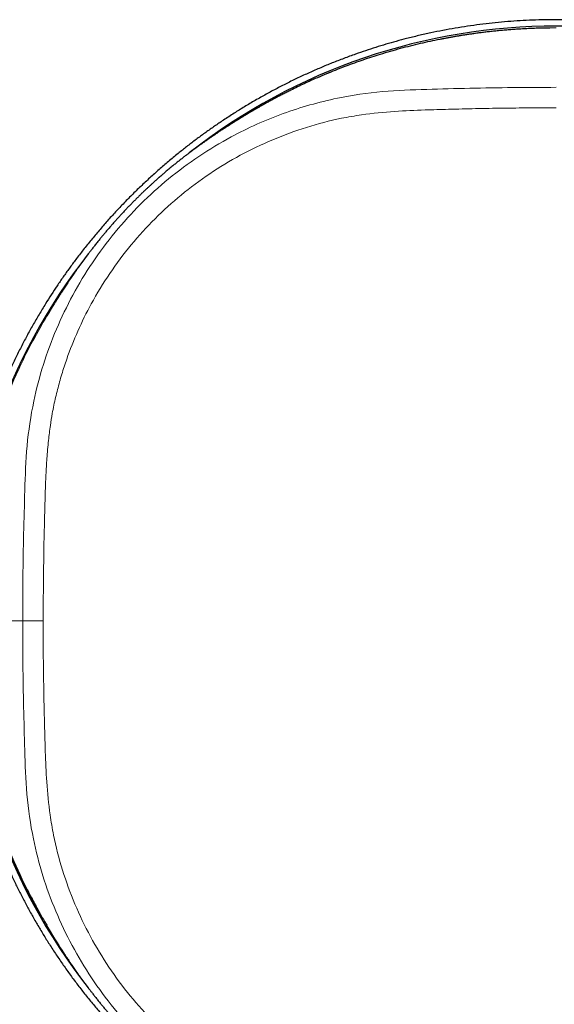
# Model space of a CAD drawing. Header units: millimetres. Extents: x 8 to 617, y 12 to 547.
# Tile 16 of 21: x 308 to 333, y 426 to 471. Entities that reach past the tile are written whole.
import ezdxf

# ---------------------------------------------------------------- set-up
doc = ezdxf.new("R2010")
doc.units = ezdxf.units.MM

msp = doc.modelspace()

# ---------------------------------------------------------------- linework, layer by layer
at = {"color": 7, "linetype": 'Continuous', "lineweight": 30}
for p in [(318.875, 467.24), (318.862, 467.232)]:
    msp.add_line(p, (318.856, 467.229), dxfattribs=at)
at = {"color": 252, "linetype": 'Continuous', "lineweight": 0}
msp.add_line((309.2, 443.627), (308.252, 443.627), dxfattribs=at)
at = {"color": 7, "linetype": 'Continuous', "lineweight": 30}
for start, end in [(51.8849, 128.0977), (141.8945, 180), (180, 218.0825)]:
    msp.add_arc((332.969, 443.627), 27.55, start, end, dxfattribs=at)
for points, knots in [([(332.887, 471.476), (332.695, 471.475), (332.31, 471.471), (331.734, 471.451), (331.158, 471.42), (330.583, 471.376), (330.008, 471.321), (329.436, 471.254), (328.864, 471.174), (328.294, 471.083), (327.727, 470.981), (327.161, 470.866), (326.599, 470.74), (326.065, 470.609), (325.56, 470.475), (325.085, 470.339), (324.611, 470.194), (324.141, 470.042), (323.647, 469.872), (323.131, 469.683), (322.593, 469.474), (322.06, 469.253), (321.532, 469.022), (321.008, 468.78), (320.49, 468.527), (319.977, 468.263), (319.47, 467.988), (318.968, 467.704), (318.472, 467.408), (317.983, 467.103), (317.523, 466.803), (317.091, 466.509), (316.687, 466.223), (316.288, 465.93), (315.895, 465.631), (315.485, 465.307), (315.061, 464.958), (314.623, 464.582), (314.193, 464.198), (313.771, 463.805), (313.357, 463.403), (312.952, 462.992), (312.555, 462.574), (312.167, 462.147), (311.788, 461.712), (311.418, 461.269), (311.057, 460.819), (310.722, 460.384), (310.412, 459.963), (310.126, 459.56), (309.846, 459.152), (309.574, 458.739), (309.295, 458.297), (309.01, 457.828), (308.721, 457.328), (308.442, 456.823), (308.174, 456.313), (307.917, 455.796), (307.67, 455.275), (307.434, 454.748), (307.209, 454.217), (306.995, 453.681), (306.793, 453.141), (306.601, 452.597), (306.43, 452.075), (306.276, 451.576), (306.139, 451.101), (306.011, 450.623), (305.891, 450.143), (305.779, 449.658), (305.675, 449.168), (305.579, 448.674), (305.492, 448.179), (305.414, 447.681), (305.346, 447.183), (305.286, 446.683), (305.235, 446.182), (305.193, 445.677), (305.16, 445.168), (305.137, 444.654), (305.122, 444.141), (305.117, 443.606), (305.123, 443.05), (305.141, 442.473), (305.171, 441.897), (305.213, 441.322), (305.266, 440.747), (305.332, 440.174), (305.409, 439.603), (305.499, 439.033), (305.6, 438.465), (305.712, 437.899), (305.837, 437.336), (305.966, 436.802), (306.099, 436.297), (306.234, 435.821), (306.377, 435.347), (306.528, 434.876), (306.692, 434.396), (306.868, 433.908), (307.058, 433.413), (307.257, 432.921), (307.466, 432.433), (307.684, 431.949), (307.911, 431.469), (308.147, 430.994), (308.394, 430.52), (308.652, 430.046), (308.922, 429.575), (309.201, 429.108), (309.494, 428.638), (309.804, 428.164), (310.129, 427.688), (310.464, 427.218), (310.808, 426.755), (311.162, 426.3), (311.526, 425.852), (311.899, 425.412), (312.28, 424.98), (312.671, 424.555), (313.07, 424.139), (313.478, 423.731), (313.875, 423.35), (314.258, 422.996), (314.628, 422.667), (315.003, 422.345), (315.384, 422.029), (315.792, 421.703), (316.228, 421.368), (316.692, 421.026), (317.164, 420.694), (317.642, 420.371), (318.127, 420.059), (318.618, 419.756), (319.116, 419.464), (319.619, 419.183), (320.128, 418.911), (320.643, 418.651), (321.163, 418.401), (321.663, 418.173), (322.142, 417.966), (322.599, 417.778), (323.06, 417.597), (323.524, 417.425), (324.017, 417.253), (324.539, 417.081), (325.091, 416.912), (325.646, 416.755), (326.204, 416.609), (326.765, 416.474), (327.328, 416.352), (327.894, 416.241), (328.463, 416.142), (328.926, 416.069), (329.2, 416.034), (329.284, 416.023)], [0, 0, 0, 0, 0.006889, 0.01378, 0.020671, 0.02756, 0.03445, 0.041341, 0.048232, 0.055121, 0.06201, 0.068901, 0.075792, 0.082681, 0.088591, 0.094501, 0.100413, 0.106323, 0.112233, 0.119122, 0.126013, 0.132904, 0.139793, 0.146683, 0.153574, 0.160464, 0.167354, 0.174243, 0.181134, 0.188025, 0.194914, 0.200824, 0.206734, 0.212646, 0.218556, 0.224466, 0.231355, 0.238246, 0.245137, 0.252026, 0.258916, 0.265807, 0.272697, 0.279587, 0.286476, 0.293367, 0.300258, 0.307147, 0.313057, 0.318968, 0.324879, 0.33079, 0.336699, 0.343588, 0.350479, 0.35737, 0.36426, 0.371149, 0.37804, 0.384931, 0.391821, 0.39871, 0.405601, 0.412492, 0.419381, 0.425291, 0.431202, 0.437113, 0.443024, 0.448933, 0.454944, 0.460956, 0.466968, 0.472979, 0.47899, 0.485002, 0.491014, 0.497025, 0.503165, 0.509305, 0.515446, 0.521585, 0.528474, 0.535365, 0.542256, 0.549146, 0.556036, 0.562927, 0.569818, 0.576707, 0.583597, 0.590488, 0.597379, 0.604268, 0.610178, 0.616089, 0.622, 0.627911, 0.63382, 0.640159, 0.646499, 0.652839, 0.659178, 0.665516, 0.671856, 0.678196, 0.684535, 0.691024, 0.697515, 0.704006, 0.710496, 0.717385, 0.724276, 0.731167, 0.738056, 0.744946, 0.751837, 0.758728, 0.765617, 0.772507, 0.779397, 0.786288, 0.793178, 0.799087, 0.804998, 0.810909, 0.81682, 0.82273, 0.829619, 0.83651, 0.843401, 0.85029, 0.85718, 0.864071, 0.870962, 0.877851, 0.884741, 0.891632, 0.898522, 0.905412, 0.911321, 0.917232, 0.923143, 0.929054, 0.934964, 0.941853, 0.948744, 0.955635, 0.962524, 0.969414, 0.976305, 0.983195, 0.990085, 0.996974, 1, 1, 1, 1]), ([(336.654, 416.022), (336.661, 416.022), (336.858, 416.047), (337.245, 416.106), (337.814, 416.199), (338.381, 416.306), (338.946, 416.423), (339.508, 416.553), (340.041, 416.688), (340.544, 416.825), (341.019, 416.964), (341.492, 417.111), (341.962, 417.267), (342.454, 417.44), (342.969, 417.632), (343.505, 417.844), (344.037, 418.068), (344.564, 418.303), (345.086, 418.548), (345.603, 418.805), (346.114, 419.072), (346.62, 419.349), (347.12, 419.637), (347.613, 419.935), (348.101, 420.244), (348.559, 420.547), (348.989, 420.843), (349.391, 421.132), (349.788, 421.427), (350.18, 421.729), (350.587, 422.055), (351.01, 422.407), (351.445, 422.785), (351.873, 423.172), (352.293, 423.568), (352.704, 423.973), (353.107, 424.386), (353.501, 424.807), (353.886, 425.236), (354.262, 425.673), (354.63, 426.118), (354.988, 426.57), (355.32, 427.008), (355.627, 427.43), (355.911, 427.835), (356.188, 428.245), (356.458, 428.66), (356.734, 429.103), (357.016, 429.575), (357.302, 430.076), (357.578, 430.583), (357.843, 431.095), (358.097, 431.613), (358.34, 432.136), (358.573, 432.664), (358.794, 433.196), (359.005, 433.733), (359.204, 434.275), (359.392, 434.82), (359.561, 435.343), (359.711, 435.843), (359.845, 436.319), (359.97, 436.798), (360.088, 437.279), (360.196, 437.76), (360.295, 438.241), (360.385, 438.721), (360.467, 439.204), (360.541, 439.687), (360.605, 440.172), (360.662, 440.658), (360.71, 441.145), (360.749, 441.636), (360.78, 442.13), (360.803, 442.629), (360.816, 443.128), (360.821, 443.653), (360.815, 444.203), (360.797, 444.78), (360.767, 445.356), (360.726, 445.931), (360.672, 446.506), (360.606, 447.079), (360.529, 447.651), (360.44, 448.22), (360.339, 448.788), (360.226, 449.354), (360.101, 449.917), (359.972, 450.451), (359.839, 450.956), (359.704, 451.432), (359.561, 451.906), (359.41, 452.377), (359.242, 452.872), (359.054, 453.388), (358.847, 453.926), (358.628, 454.46), (358.398, 454.989), (358.157, 455.513), (357.906, 456.032), (357.643, 456.546), (357.37, 457.054), (357.087, 457.557), (356.793, 458.053), (356.49, 458.544), (356.19, 459.005), (355.898, 459.437), (355.613, 459.842), (355.322, 460.242), (355.023, 460.636), (354.7, 461.047), (354.353, 461.472), (353.979, 461.911), (353.595, 462.343), (353.203, 462.766), (352.803, 463.181), (352.393, 463.587), (351.976, 463.985), (351.55, 464.375), (351.116, 464.755), (350.675, 465.126), (350.226, 465.488), (349.791, 465.824), (349.372, 466.136), (348.969, 466.423), (348.562, 466.704), (348.149, 466.977), (347.709, 467.258), (347.24, 467.545), (346.742, 467.835), (346.237, 468.115), (345.727, 468.385), (345.212, 468.643), (344.691, 468.892), (344.166, 469.129), (343.635, 469.355), (343.1, 469.571), (342.56, 469.775), (342.017, 469.968), (341.495, 470.141), (340.997, 470.296), (340.522, 470.434), (340.044, 470.564), (339.564, 470.686), (339.076, 470.8), (338.578, 470.908), (338.071, 471.007), (337.562, 471.097), (337.052, 471.177), (336.54, 471.248), (336.027, 471.31), (335.513, 471.362), (334.994, 471.404), (334.471, 471.438), (333.943, 471.461), (333.415, 471.475), (333.063, 471.476), (332.887, 471.476)], [0, 0, 0, 0, 0.000241, 0.007118, 0.013994, 0.02087, 0.027747, 0.034625, 0.0415, 0.047398, 0.053297, 0.059197, 0.065096, 0.070994, 0.07787, 0.084747, 0.091625, 0.098501, 0.105376, 0.112254, 0.119131, 0.126007, 0.132883, 0.13976, 0.146638, 0.153513, 0.159411, 0.16531, 0.17121, 0.177109, 0.183007, 0.189883, 0.19676, 0.203638, 0.210514, 0.21739, 0.224267, 0.231144, 0.23802, 0.244896, 0.251774, 0.258651, 0.265527, 0.271425, 0.277324, 0.283224, 0.289123, 0.295021, 0.301897, 0.308774, 0.315651, 0.322527, 0.329403, 0.336281, 0.343158, 0.350034, 0.35691, 0.363788, 0.370665, 0.377541, 0.383439, 0.389338, 0.395238, 0.401137, 0.407035, 0.412866, 0.418698, 0.42453, 0.430361, 0.436192, 0.442024, 0.447855, 0.453686, 0.459635, 0.465584, 0.471533, 0.477482, 0.484358, 0.491235, 0.498113, 0.504989, 0.511865, 0.518742, 0.52562, 0.532496, 0.539372, 0.54625, 0.553127, 0.560003, 0.565901, 0.5718, 0.5777, 0.5836, 0.589498, 0.596374, 0.603251, 0.610129, 0.617005, 0.623881, 0.630758, 0.637636, 0.644512, 0.651388, 0.658265, 0.665143, 0.672019, 0.677917, 0.683816, 0.689716, 0.695615, 0.701513, 0.708389, 0.715267, 0.722144, 0.72902, 0.735896, 0.742774, 0.749651, 0.756527, 0.763403, 0.770281, 0.777158, 0.784034, 0.789932, 0.795832, 0.801731, 0.807631, 0.813529, 0.820405, 0.827282, 0.834159, 0.841035, 0.847911, 0.854789, 0.861666, 0.868542, 0.875418, 0.882296, 0.889173, 0.896049, 0.901947, 0.907846, 0.913746, 0.919645, 0.925543, 0.931701, 0.93786, 0.944019, 0.950177, 0.956335, 0.962494, 0.968653, 0.974811, 0.981108, 0.987406, 0.993703, 1, 1, 1, 1]), ([(332.679, 471.091), (332.671, 471.091), (332.559, 471.091), (332.348, 471.086), (332.049, 471.078), (331.759, 471.067), (331.478, 471.053), (331.205, 471.037), (330.942, 471.019), (330.684, 470.999), (330.431, 470.976), (330.184, 470.953), (329.947, 470.927), (329.72, 470.902), (329.502, 470.875), (329.295, 470.848), (329.097, 470.821), (328.909, 470.793), (328.731, 470.766), (328.562, 470.74), (328.403, 470.714), (328.245, 470.687), (328.084, 470.659), (327.918, 470.628), (327.751, 470.597), (327.488, 470.546), (327.128, 470.471), (326.671, 470.369), (326.21, 470.257), (325.746, 470.136), (325.281, 470.007), (324.838, 469.874), (324.417, 469.741), (324.02, 469.609), (323.622, 469.47), (323.224, 469.324), (322.825, 469.17), (322.422, 469.007), (322.015, 468.836), (321.639, 468.67), (321.294, 468.512), (320.982, 468.364), (320.712, 468.231), (320.486, 468.118), (320.306, 468.026), (320.133, 467.936), (319.962, 467.845), (319.793, 467.754), (319.627, 467.663), (319.471, 467.576), (319.34, 467.502), (319.232, 467.44), (319.146, 467.39), (319.072, 467.347), (319.009, 467.31), (318.968, 467.286), (318.942, 467.271), (318.929, 467.264), (318.916, 467.257), (318.903, 467.251), (318.891, 467.246), (318.879, 467.241), (318.873, 467.238), (318.87, 467.237)], [0, 0, 0, 0, 0.001853, 0.02304, 0.043622, 0.063601, 0.082975, 0.101744, 0.119907, 0.137465, 0.155208, 0.172285, 0.188697, 0.204443, 0.219522, 0.233936, 0.247683, 0.260764, 0.273178, 0.284926, 0.296008, 0.306423, 0.318052, 0.32967, 0.341336, 0.35305, 0.384982, 0.417263, 0.449895, 0.482877, 0.516166, 0.549658, 0.578361, 0.60721, 0.636206, 0.665352, 0.694706, 0.724595, 0.755033, 0.785997, 0.809461, 0.833225, 0.857289, 0.871605, 0.885583, 0.898968, 0.911759, 0.925577, 0.938632, 0.950925, 0.962456, 0.96972, 0.976597, 0.982994, 0.987475, 0.991686, 0.992697, 0.993711, 0.994782, 0.995955, 0.997259, 0.998714, 1, 1, 1, 1]), ([(318.875, 467.24), (318.874, 467.24), (318.872, 467.238), (318.867, 467.235), (318.86, 467.231), (318.852, 467.227), (318.844, 467.221), (318.834, 467.216), (318.823, 467.209), (318.813, 467.203), (318.801, 467.196), (318.789, 467.189), (318.778, 467.182), (318.767, 467.176), (318.759, 467.17), (318.75, 467.165), (318.74, 467.159), (318.729, 467.153), (318.716, 467.145), (318.7, 467.135), (318.679, 467.123), (318.653, 467.107), (318.627, 467.091), (318.601, 467.076), (318.576, 467.061), (318.549, 467.044), (318.521, 467.027), (318.492, 467.009), (318.462, 466.991), (318.433, 466.973), (318.406, 466.957), (318.382, 466.942), (318.362, 466.93), (318.346, 466.92), (318.333, 466.912), (318.323, 466.906), (318.316, 466.902), (318.3, 466.892), (318.277, 466.877), (318.245, 466.858), (318.211, 466.837), (318.175, 466.814), (318.138, 466.791), (318.102, 466.769), (318.069, 466.747), (318.039, 466.729), (318.008, 466.709), (317.978, 466.69), (317.944, 466.669), (317.908, 466.646), (317.869, 466.621), (317.828, 466.595), (317.794, 466.573), (317.77, 466.557), (317.756, 466.548), (317.743, 466.54), (317.733, 466.534), (317.724, 466.528), (317.713, 466.521), (317.699, 466.512), (317.681, 466.5), (317.661, 466.487), (317.639, 466.473), (317.615, 466.457), (317.591, 466.442), (317.565, 466.425), (317.539, 466.408), (317.513, 466.39), (317.454, 466.352), (317.35, 466.283), (317.244, 466.212), (317.168, 466.161), (317.136, 466.139), (317.106, 466.119), (317.077, 466.099), (317.051, 466.081), (317.028, 466.066), (317.008, 466.052), (316.993, 466.042), (316.984, 466.035), (316.978, 466.031), (316.973, 466.028), (316.968, 466.025), (316.964, 466.022), (316.96, 466.019), (316.955, 466.015), (316.947, 466.01), (316.935, 466.002), (316.92, 465.992), (316.905, 465.981), (316.89, 465.971), (316.875, 465.96), (316.861, 465.95), (316.846, 465.94), (316.822, 465.924), (316.789, 465.901), (316.75, 465.873), (316.713, 465.847), (316.677, 465.821), (316.639, 465.795), (316.598, 465.766), (316.552, 465.733), (316.5, 465.696), (316.447, 465.657), (316.391, 465.617), (316.332, 465.574), (316.276, 465.533), (316.224, 465.495), (316.179, 465.461), (316.137, 465.43), (316.104, 465.406), (316.08, 465.388), (316.064, 465.376), (316.051, 465.366), (316.04, 465.358), (316.03, 465.35), (316.02, 465.342), (316.004, 465.331), (315.982, 465.314), (315.952, 465.291), (315.917, 465.265), (315.88, 465.237), (315.842, 465.208), (315.805, 465.179), (315.765, 465.149), (315.694, 465.094), (315.591, 465.013), (315.454, 464.904), (315.313, 464.792), (315.192, 464.693), (315.093, 464.611), (315.018, 464.548), (314.944, 464.487), (314.874, 464.427), (314.808, 464.371), (314.748, 464.319), (314.694, 464.273), (314.652, 464.237), (314.621, 464.21), (314.603, 464.193), (314.589, 464.182), (314.577, 464.171), (314.563, 464.159), (314.544, 464.142), (314.52, 464.12), (314.489, 464.093), (314.454, 464.062), (314.397, 464.011), (314.318, 463.94), (314.218, 463.85), (314.116, 463.756), (314.013, 463.66), (313.908, 463.561), (313.801, 463.459), (313.693, 463.354), (313.583, 463.246), (313.471, 463.135), (313.358, 463.022), (313.244, 462.905), (313.128, 462.785), (313.011, 462.662), (312.892, 462.535), (312.775, 462.409), (312.66, 462.282), (312.546, 462.155), (312.431, 462.026), (312.315, 461.893), (312.199, 461.757), (312.086, 461.624), (311.978, 461.494), (311.873, 461.367), (311.783, 461.256), (311.707, 461.162), (311.646, 461.084), (311.586, 461.009), (311.53, 460.937), (311.478, 460.871), (311.431, 460.81), (311.389, 460.755), (311.352, 460.707), (311.32, 460.665), (311.294, 460.63), (311.275, 460.604), (311.262, 460.587), (311.254, 460.577), (311.247, 460.568), (311.242, 460.561), (311.237, 460.554), (311.231, 460.547), (311.224, 460.537), (311.215, 460.525), (311.206, 460.513), (311.196, 460.5), (311.179, 460.477), (311.155, 460.444), (311.122, 460.4), (311.087, 460.352), (311.05, 460.302), (311.013, 460.251), (310.976, 460.201), (310.94, 460.151), (310.903, 460.099), (310.866, 460.048), (310.831, 459.999), (310.798, 459.953), (310.767, 459.909), (310.738, 459.868), (310.711, 459.828), (310.683, 459.789), (310.661, 459.758), (310.646, 459.736), (310.637, 459.723), (310.629, 459.711), (310.62, 459.698), (310.61, 459.685), (310.601, 459.671), (310.593, 459.659), (310.585, 459.648), (310.58, 459.64), (310.576, 459.635), (310.573, 459.63), (310.57, 459.626), (310.566, 459.62), (310.56, 459.611), (310.551, 459.598), (310.538, 459.579), (310.524, 459.559), (310.51, 459.538), (310.493, 459.514), (310.472, 459.483), (310.448, 459.447), (310.42, 459.405), (310.392, 459.364), (310.365, 459.323), (310.3, 459.227), (310.24, 459.135), (310.182, 459.048), (310.162, 459.016), (310.142, 458.987), (310.125, 458.96), (310.11, 458.937), (310.097, 458.917), (310.087, 458.901), (310.078, 458.887), (310.072, 458.878), (310.067, 458.87), (310.063, 458.864), (310.058, 458.857), (310.052, 458.847), (310.045, 458.836), (310.031, 458.814), (310.01, 458.783), (309.985, 458.743), (309.961, 458.705), (309.937, 458.668), (309.915, 458.633), (309.895, 458.601), (309.877, 458.572), (309.854, 458.536), (309.826, 458.491), (309.788, 458.43), (309.75, 458.37), (309.723, 458.327), (309.71, 458.305), (309.706, 458.299), (309.702, 458.292), (309.698, 458.286), (309.694, 458.279), (309.689, 458.272), (309.683, 458.261), (309.673, 458.245), (309.66, 458.225), (309.644, 458.199), (309.626, 458.168), (309.604, 458.133), (309.58, 458.094), (309.557, 458.056), (309.535, 458.02), (309.516, 457.988), (309.499, 457.959), (309.483, 457.933), (309.469, 457.91), (309.457, 457.891), (309.448, 457.876), (309.442, 457.865), (309.437, 457.857), (309.433, 457.85), (309.426, 457.839), (309.418, 457.824), (309.408, 457.809), (309.4, 457.795), (309.393, 457.783), (309.386, 457.772), (309.38, 457.761), (309.374, 457.752), (309.369, 457.743), (309.364, 457.736), (309.36, 457.729), (309.357, 457.724), (309.356, 457.722), (309.356, 457.721)], [0, 0, 0, 0, 0.003561, 0.008856, 0.013811, 0.018427, 0.022705, 0.026645, 0.03025, 0.033146, 0.035785, 0.03817, 0.040304, 0.041519, 0.042637, 0.043662, 0.044594, 0.045483, 0.046453, 0.047825, 0.049598, 0.051774, 0.054351, 0.056257, 0.058334, 0.060584, 0.063006, 0.065565, 0.067982, 0.070616, 0.07296, 0.075013, 0.076777, 0.07825, 0.079414, 0.080299, 0.080995, 0.081691, 0.085547, 0.089412, 0.093265, 0.098501, 0.103715, 0.10891, 0.114087, 0.11932, 0.123711, 0.128382, 0.133332, 0.138563, 0.144073, 0.14985, 0.155906, 0.157868, 0.159852, 0.161588, 0.162913, 0.163828, 0.165267, 0.167083, 0.169276, 0.171847, 0.174795, 0.17754, 0.180547, 0.183766, 0.187001, 0.190232, 0.193459, 0.208623, 0.227803, 0.231555, 0.235301, 0.23898, 0.242342, 0.245361, 0.248037, 0.25037, 0.25236, 0.253049, 0.253684, 0.254266, 0.254795, 0.255272, 0.255695, 0.256182, 0.256936, 0.258339, 0.259999, 0.261634, 0.263243, 0.264825, 0.266381, 0.26791, 0.269413, 0.273965, 0.278255, 0.281867, 0.285478, 0.289229, 0.29312, 0.297936, 0.302952, 0.308167, 0.313581, 0.319196, 0.324975, 0.329584, 0.33385, 0.337772, 0.341352, 0.342848, 0.344275, 0.345571, 0.346509, 0.347247, 0.348108, 0.349097, 0.35114, 0.35358, 0.356416, 0.359648, 0.362466, 0.365529, 0.368721, 0.371902, 0.382282, 0.392549, 0.402712, 0.412777, 0.418014, 0.423209, 0.428155, 0.432793, 0.437125, 0.441151, 0.444343, 0.447316, 0.448846, 0.449991, 0.450696, 0.451262, 0.452, 0.452914, 0.454216, 0.455765, 0.457559, 0.459534, 0.464332, 0.469137, 0.473977, 0.478878, 0.483864, 0.488961, 0.494191, 0.499575, 0.505132, 0.510879, 0.516836, 0.523028, 0.52947, 0.536175, 0.543156, 0.54993, 0.55696, 0.564253, 0.571815, 0.579651, 0.587767, 0.595143, 0.602742, 0.610565, 0.615281, 0.620076, 0.624804, 0.629185, 0.633355, 0.637146, 0.640559, 0.643594, 0.646252, 0.648533, 0.650438, 0.65127, 0.652004, 0.652641, 0.653179, 0.65363, 0.654275, 0.65519, 0.656281, 0.657416, 0.658592, 0.659811, 0.663586, 0.667717, 0.672206, 0.677052, 0.681988, 0.686778, 0.691421, 0.696652, 0.701683, 0.706515, 0.711147, 0.71558, 0.719839, 0.723731, 0.727851, 0.732199, 0.733524, 0.734868, 0.736233, 0.737617, 0.739021, 0.740445, 0.741878, 0.743067, 0.74388, 0.744386, 0.744865, 0.745407, 0.746013, 0.746683, 0.748514, 0.750699, 0.752949, 0.75548, 0.758294, 0.76139, 0.766197, 0.771056, 0.775924, 0.7808, 0.785686, 0.810244, 0.814123, 0.818008, 0.821728, 0.825072, 0.828039, 0.830364, 0.832389, 0.834114, 0.83554, 0.836167, 0.836892, 0.837901, 0.839196, 0.84077, 0.842422, 0.848168, 0.853669, 0.858925, 0.864287, 0.869368, 0.87417, 0.878693, 0.882936, 0.891563, 0.900235, 0.908963, 0.915454, 0.916185, 0.916916, 0.91764, 0.918357, 0.919067, 0.919782, 0.92071, 0.92216, 0.924007, 0.926251, 0.928891, 0.931929, 0.935363, 0.938677, 0.94169, 0.944401, 0.946811, 0.94892, 0.950983, 0.952643, 0.9539, 0.954752, 0.955364, 0.956017, 0.956715, 0.958882, 0.96142, 0.964009, 0.966907, 0.970116, 0.973639, 0.97756, 0.981811, 0.986393, 0.991308, 0.996556, 1, 1, 1, 1]), ([(305.497, 443.627), (305.509, 443.028), (305.532, 441.829), (305.715, 440.038), (306.004, 438.26), (306.409, 436.505), (306.925, 434.782), (307.55, 433.097), (308.298, 431.461), (308.908, 430.274), (309.298, 429.652), (309.368, 429.54)], [0, 0, 0, 0, 0.1214583, 0.2431656, 0.3649811, 0.4867567, 0.6083473, 0.7296204, 0.8511056, 0.9732268, 1, 1, 1, 1]), ([(308.451, 431.203), (308.457, 431.191), (308.485, 431.136), (308.534, 431.04), (308.597, 430.918), (308.657, 430.804), (308.713, 430.699), (308.765, 430.602), (308.813, 430.513), (308.857, 430.432), (308.897, 430.359), (308.928, 430.304), (308.95, 430.263), (308.966, 430.234), (308.98, 430.206), (308.992, 430.181), (309.003, 430.156), (309.015, 430.131), (309.023, 430.116), (309.028, 430.108)], [0, 0, 0, 0, 0.0307608, 0.1464891, 0.2550612, 0.3564681, 0.4507021, 0.5377562, 0.6176244, 0.6903013, 0.7557825, 0.8140642, 0.8405042, 0.8655902, 0.8926264, 0.9153995, 0.9407661, 0.968945, 1, 1, 1, 1]), ([(309.355, 429.532), (309.356, 429.532), (309.357, 429.529), (309.36, 429.524), (309.364, 429.518), (309.369, 429.51), (309.374, 429.501), (309.38, 429.491), (309.386, 429.481), (309.393, 429.47), (309.4, 429.459), (309.407, 429.447), (309.414, 429.435), (309.42, 429.425), (309.425, 429.416), (309.431, 429.407), (309.436, 429.397), (309.443, 429.386), (309.451, 429.374), (309.46, 429.357), (309.473, 429.336), (309.489, 429.31), (309.505, 429.284), (309.52, 429.258), (309.535, 429.234), (309.551, 429.207), (309.569, 429.178), (309.586, 429.149), (309.605, 429.119), (309.622, 429.09), (309.639, 429.063), (309.653, 429.04), (309.666, 429.019), (309.676, 429.003), (309.684, 428.99), (309.69, 428.981), (309.694, 428.974), (309.704, 428.957), (309.718, 428.934), (309.738, 428.903), (309.759, 428.869), (309.782, 428.833), (309.805, 428.795), (309.827, 428.76), (309.848, 428.726), (309.867, 428.696), (309.886, 428.666), (309.906, 428.635), (309.927, 428.602), (309.95, 428.565), (309.975, 428.527), (310.001, 428.485), (310.023, 428.452), (310.038, 428.427), (310.047, 428.413), (310.055, 428.401), (310.062, 428.391), (310.068, 428.381), (310.075, 428.371), (310.084, 428.356), (310.095, 428.339), (310.109, 428.318), (310.123, 428.296), (310.138, 428.273), (310.154, 428.249), (310.171, 428.223), (310.188, 428.197), (310.205, 428.171), (310.244, 428.112), (310.312, 428.008), (310.383, 427.902), (310.434, 427.826), (310.456, 427.794), (310.477, 427.763), (310.496, 427.735), (310.514, 427.709), (310.53, 427.686), (310.544, 427.665), (310.554, 427.651), (310.56, 427.641), (310.564, 427.636), (310.568, 427.63), (310.571, 427.626), (310.574, 427.622), (310.577, 427.617), (310.58, 427.612), (310.586, 427.604), (310.594, 427.592), (310.604, 427.578), (310.615, 427.563), (310.625, 427.547), (310.635, 427.533), (310.645, 427.518), (310.655, 427.504), (310.672, 427.48), (310.695, 427.447), (310.723, 427.407), (310.749, 427.37), (310.774, 427.335), (310.8, 427.298), (310.83, 427.256), (310.863, 427.21), (310.9, 427.158), (310.938, 427.104), (310.979, 427.048), (311.022, 426.989), (311.061, 426.936), (311.094, 426.89), (311.121, 426.854), (311.146, 426.821), (311.169, 426.79), (311.187, 426.765), (311.201, 426.747), (311.211, 426.733), (311.22, 426.722), (311.227, 426.712), (311.234, 426.703), (311.242, 426.692), (311.254, 426.675), (311.272, 426.652), (311.296, 426.621), (311.324, 426.583), (311.357, 426.541), (311.394, 426.492), (311.436, 426.438), (311.482, 426.378), (311.532, 426.314), (311.584, 426.247), (311.639, 426.177), (311.696, 426.106), (311.753, 426.034), (311.81, 425.963), (311.867, 425.893), (311.94, 425.805), (312.027, 425.699), (312.131, 425.576), (312.236, 425.452), (312.343, 425.328), (312.452, 425.204), (312.56, 425.082), (312.667, 424.963), (312.778, 424.841), (312.892, 424.717), (313.011, 424.591), (313.128, 424.468), (313.244, 424.348), (313.358, 424.231), (313.471, 424.118), (313.583, 424.007), (313.693, 423.899), (313.801, 423.794), (313.908, 423.692), (314.013, 423.593), (314.117, 423.497), (314.218, 423.404), (314.318, 423.313), (314.397, 423.242), (314.454, 423.191), (314.49, 423.159), (314.521, 423.132), (314.546, 423.109), (314.567, 423.091), (314.581, 423.079), (314.591, 423.07), (314.599, 423.063), (314.612, 423.052), (314.627, 423.039), (314.659, 423.011), (314.708, 422.969), (314.773, 422.912), (314.842, 422.853), (314.916, 422.791), (314.993, 422.725), (315.074, 422.658), (315.156, 422.59), (315.267, 422.499), (315.405, 422.388), (315.568, 422.258), (315.688, 422.164), (315.771, 422.1), (315.817, 422.065), (315.86, 422.032), (315.9, 422.001), (315.936, 421.974), (315.968, 421.95), (315.995, 421.929), (316.019, 421.911), (316.038, 421.897), (316.055, 421.884), (316.073, 421.87), (316.093, 421.855), (316.118, 421.837), (316.149, 421.814), (316.185, 421.787), (316.224, 421.758), (316.267, 421.727), (316.312, 421.694), (316.357, 421.661), (316.4, 421.629), (316.447, 421.596), (316.497, 421.56), (316.548, 421.523), (316.597, 421.488), (316.644, 421.455), (316.687, 421.424), (316.728, 421.395), (316.768, 421.368), (316.807, 421.34), (316.838, 421.319), (316.86, 421.304), (316.872, 421.295), (316.885, 421.286), (316.898, 421.277), (316.911, 421.268), (316.924, 421.259), (316.937, 421.25), (316.948, 421.243), (316.955, 421.237), (316.961, 421.234), (316.965, 421.231), (316.97, 421.227), (316.975, 421.224), (316.985, 421.217), (316.998, 421.208), (317.016, 421.196), (317.036, 421.182), (317.058, 421.167), (317.082, 421.15), (317.113, 421.13), (317.15, 421.105), (317.191, 421.077), (317.232, 421.049), (317.273, 421.022), (317.369, 420.957), (317.461, 420.897), (317.549, 420.839), (317.58, 420.819), (317.609, 420.8), (317.636, 420.782), (317.659, 420.767), (317.679, 420.755), (317.695, 420.744), (317.708, 420.735), (317.718, 420.729), (317.725, 420.724), (317.731, 420.721), (317.739, 420.716), (317.748, 420.709), (317.76, 420.702), (317.782, 420.688), (317.813, 420.668), (317.853, 420.642), (317.891, 420.618), (317.928, 420.595), (317.962, 420.573), (317.994, 420.553), (318.024, 420.534), (318.06, 420.511), (318.104, 420.483), (318.165, 420.445), (318.226, 420.408), (318.269, 420.381), (318.291, 420.367), (318.297, 420.363), (318.303, 420.359), (318.31, 420.355), (318.316, 420.351), (318.324, 420.347), (318.335, 420.34), (318.35, 420.331), (318.371, 420.318), (318.397, 420.302), (318.427, 420.283), (318.463, 420.261), (318.501, 420.238), (318.54, 420.215), (318.576, 420.193), (318.608, 420.173), (318.636, 420.156), (318.662, 420.14), (318.685, 420.127), (318.705, 420.115), (318.72, 420.106), (318.731, 420.099), (318.739, 420.094), (318.746, 420.09), (318.757, 420.084), (318.771, 420.075), (318.787, 420.066), (318.801, 420.058), (318.813, 420.05), (318.824, 420.043), (318.835, 420.037), (318.844, 420.031), (318.853, 420.026), (318.861, 420.021), (318.867, 420.017), (318.872, 420.014), (318.874, 420.013), (318.875, 420.013)], [0, 0, 0, 0, 0.003445, 0.008745, 0.013704, 0.018323, 0.022604, 0.026548, 0.030155, 0.033053, 0.035695, 0.038082, 0.040217, 0.041433, 0.042553, 0.043578, 0.044511, 0.0454, 0.04637, 0.047743, 0.049517, 0.051694, 0.054273, 0.05618, 0.058258, 0.06051, 0.062933, 0.065494, 0.067913, 0.070549, 0.072894, 0.074949, 0.076714, 0.078188, 0.079354, 0.08024, 0.080936, 0.081633, 0.085494, 0.089364, 0.093222, 0.098463, 0.103682, 0.10888, 0.11406, 0.119293, 0.123686, 0.128358, 0.13331, 0.138541, 0.144052, 0.149831, 0.155889, 0.15785, 0.159835, 0.161572, 0.162898, 0.163813, 0.165251, 0.167065, 0.169256, 0.171822, 0.174764, 0.177503, 0.180504, 0.183715, 0.186944, 0.190169, 0.193392, 0.208545, 0.227742, 0.231501, 0.235257, 0.238945, 0.242315, 0.245342, 0.248024, 0.250362, 0.252356, 0.253045, 0.253682, 0.254265, 0.254794, 0.255271, 0.255695, 0.256181, 0.256936, 0.258338, 0.259998, 0.261633, 0.263241, 0.264822, 0.266377, 0.267905, 0.269406, 0.273949, 0.278229, 0.281828, 0.285429, 0.289175, 0.293067, 0.29789, 0.302921, 0.30816, 0.313605, 0.319259, 0.325076, 0.328766, 0.332176, 0.335309, 0.338163, 0.340738, 0.342062, 0.343298, 0.344376, 0.345158, 0.345859, 0.346691, 0.347654, 0.349423, 0.351518, 0.35394, 0.35669, 0.359769, 0.363176, 0.366913, 0.37098, 0.375039, 0.379381, 0.383821, 0.388193, 0.392499, 0.396737, 0.400909, 0.408386, 0.415644, 0.422685, 0.429991, 0.437057, 0.443885, 0.450482, 0.456853, 0.463826, 0.470526, 0.476964, 0.483154, 0.48911, 0.494858, 0.500415, 0.505799, 0.51103, 0.516127, 0.521114, 0.526015, 0.530855, 0.53566, 0.540459, 0.542453, 0.544262, 0.545819, 0.547126, 0.548183, 0.548994, 0.54937, 0.549874, 0.550602, 0.551555, 0.552678, 0.556461, 0.560596, 0.565084, 0.569927, 0.575127, 0.580663, 0.586289, 0.591938, 0.603851, 0.615879, 0.628037, 0.631761, 0.635481, 0.638972, 0.642171, 0.645076, 0.647688, 0.650008, 0.651876, 0.653499, 0.654888, 0.656441, 0.658279, 0.66031, 0.663333, 0.666703, 0.670419, 0.674482, 0.678842, 0.683152, 0.687346, 0.691422, 0.696676, 0.701723, 0.706563, 0.711196, 0.715622, 0.719868, 0.723748, 0.727859, 0.732201, 0.733525, 0.734868, 0.736232, 0.737615, 0.739019, 0.740442, 0.741875, 0.743062, 0.743875, 0.744381, 0.74486, 0.745403, 0.74601, 0.746681, 0.748515, 0.750704, 0.752959, 0.755497, 0.758318, 0.761422, 0.766241, 0.77111, 0.775985, 0.780867, 0.785755, 0.810291, 0.814161, 0.818035, 0.821745, 0.82508, 0.828039, 0.830358, 0.832379, 0.834102, 0.835526, 0.836153, 0.836878, 0.837887, 0.839182, 0.840756, 0.842408, 0.848152, 0.853652, 0.858908, 0.864269, 0.86935, 0.874151, 0.878673, 0.882916, 0.891544, 0.900222, 0.90896, 0.915461, 0.916194, 0.916925, 0.917651, 0.918369, 0.91908, 0.919796, 0.920725, 0.922177, 0.924025, 0.92627, 0.928913, 0.931953, 0.935389, 0.938705, 0.94172, 0.944433, 0.946844, 0.948954, 0.951018, 0.952679, 0.953935, 0.954788, 0.955401, 0.956054, 0.956753, 0.958922, 0.961464, 0.964057, 0.966959, 0.970173, 0.973702, 0.977629, 0.981888, 0.986478, 0.991401, 0.996658, 1, 1, 1, 1])]:
    msp.add_open_spline(points, degree=3, knots=knots, dxfattribs=at)
at = {"color": 252, "linetype": 'Continuous', "lineweight": 0}
for points, knots in [([(332.969, 471.098), (332.52, 471.092), (331.621, 471.079), (330.276, 470.977), (328.936, 470.814), (327.606, 470.586), (326.289, 470.293), (324.986, 469.937), (323.703, 469.517), (322.442, 469.035), (321.209, 468.491), (320.016, 467.898), (319.252, 467.457), (318.875, 467.24)], [0, 0, 0, 0, 0.091156, 0.182334, 0.273534, 0.364755, 0.455998, 0.547262, 0.638552, 0.729876, 0.820999, 0.911821, 1, 1, 1, 1]), ([(308.252, 443.627), (308.254, 444.299), (308.258, 445.644), (308.294, 447.659), (308.348, 449.69), (308.417, 451.748), (308.71, 453.701), (309.184, 455.508), (309.792, 457.152), (310.554, 458.733), (311.464, 460.237), (312.513, 461.647), (313.694, 462.947), (314.994, 464.123), (316.402, 465.169), (318.155, 466.224), (320.292, 467.184), (322.661, 467.854), (324.904, 468.184), (326.956, 468.248), (328.97, 468.303), (330.968, 468.338), (332.302, 468.342), (332.969, 468.344)], [0, 0, 0, 0, 0.048747, 0.097491, 0.146104, 0.196022, 0.246713, 0.288906, 0.331208, 0.373589, 0.416005, 0.458417, 0.500798, 0.543069, 0.585304, 0.627741, 0.691161, 0.754531, 0.805596, 0.85513, 0.903294, 0.95164, 1, 1, 1, 1]), ([(332.969, 467.396), (332.554, 467.395), (331.726, 467.393), (330.482, 467.379), (329.236, 467.358), (328.042, 467.327), (326.793, 467.296), (325.448, 467.236), (324.152, 467.108), (322.782, 466.878), (321.396, 466.514), (319.827, 465.941), (318.326, 465.22), (316.907, 464.362), (315.583, 463.377), (314.365, 462.275), (313.257, 461.06), (312.267, 459.739), (311.45, 458.397), (310.791, 457.063), (310.401, 456.079), (310.173, 455.403), (310.062, 455.052), (309.96, 454.698), (309.864, 454.342), (309.777, 453.983), (309.694, 453.613), (309.612, 453.179), (309.526, 452.635), (309.439, 451.941), (309.373, 451.179), (309.326, 450.363), (309.296, 449.588), (309.276, 448.802), (309.22, 446.831), (309.209, 445.099), (309.2, 443.627)], [0, 0, 0, 0, 0.031182, 0.062304, 0.0935, 0.124902, 0.152146, 0.187441, 0.226101, 0.249967, 0.291862, 0.333677, 0.375364, 0.416877, 0.45817, 0.499202, 0.540253, 0.581582, 0.623145, 0.65821, 0.693381, 0.702608, 0.711841, 0.721078, 0.730318, 0.739562, 0.748809, 0.758872, 0.77271, 0.790269, 0.811435, 0.830205, 0.851701, 0.869781, 0.889301, 1, 1, 1, 1]), ([(309.369, 457.742), (309.152, 457.366), (308.71, 456.601), (308.115, 455.408), (307.57, 454.177), (307.089, 452.92), (306.669, 451.639), (306.311, 450.336), (306.017, 449.016), (305.786, 447.681), (305.621, 446.335), (305.517, 444.982), (305.504, 444.078), (305.497, 443.627)], [0, 0, 0, 0, 0.08785, 0.178948, 0.269742, 0.360483, 0.451465, 0.542647, 0.633985, 0.725434, 0.816947, 0.908482, 1, 1, 1, 1]), ([(305.497, 443.627), (305.553, 443.627), (305.663, 443.627), (305.841, 443.627), (306.027, 443.627), (306.222, 443.627), (306.426, 443.627), (306.64, 443.627), (306.87, 443.627), (307.117, 443.627), (307.384, 443.627), (307.662, 443.627), (307.95, 443.627), (308.151, 443.627), (308.252, 443.627)], [0, 0, 0, 0, 0.08, 0.16, 0.24, 0.32, 0.4, 0.48, 0.56, 0.648, 0.736, 0.824, 0.912, 1, 1, 1, 1]), ([(332.969, 418.909), (332.297, 418.911), (330.952, 418.915), (328.937, 418.951), (326.906, 419.005), (324.847, 419.074), (322.892, 419.368), (321.081, 419.842), (319.433, 420.448), (317.85, 421.209), (316.351, 422.12), (314.945, 423.172), (313.644, 424.356), (312.466, 425.662), (311.421, 427.075), (310.517, 428.581), (309.761, 430.167), (309.16, 431.819), (308.693, 433.633), (308.411, 435.584), (308.347, 437.628), (308.292, 439.636), (308.258, 441.63), (308.254, 442.961), (308.252, 443.627)], [0, 0, 0, 0, 0.04874, 0.097482, 0.146096, 0.196023, 0.246727, 0.289031, 0.331489, 0.373839, 0.416114, 0.458491, 0.500941, 0.543381, 0.585774, 0.628148, 0.670523, 0.712916, 0.755357, 0.806102, 0.855455, 0.903508, 0.951758, 1, 1, 1, 1]), ([(309.2, 443.627), (309.201, 443.213), (309.203, 442.386), (309.216, 441.145), (309.237, 439.901), (309.269, 438.71), (309.299, 437.466), (309.357, 436.127), (309.484, 434.837), (309.711, 433.468), (310.074, 432.079), (310.646, 430.505), (311.367, 428.999), (312.226, 427.575), (313.212, 426.248), (314.316, 425.027), (315.532, 423.918), (316.853, 422.927), (318.195, 422.109), (319.53, 421.449), (320.514, 421.059), (321.19, 420.831), (321.542, 420.72), (321.896, 420.618), (322.252, 420.522), (322.61, 420.435), (322.981, 420.352), (323.414, 420.269), (323.959, 420.184), (324.653, 420.097), (325.415, 420.03), (326.231, 419.983), (327.006, 419.953), (327.792, 419.933), (329.764, 419.877), (331.496, 419.867), (332.969, 419.857)], [0, 0, 0, 0, 0.031117, 0.062174, 0.093305, 0.124641, 0.151759, 0.186902, 0.225376, 0.249171, 0.291187, 0.333118, 0.374917, 0.416536, 0.457931, 0.499058, 0.540132, 0.58148, 0.623058, 0.658134, 0.693313, 0.702543, 0.711777, 0.721015, 0.730257, 0.739502, 0.74875, 0.758821, 0.772664, 0.790226, 0.811392, 0.830168, 0.851669, 0.869752, 0.889277, 1, 1, 1, 1])]:
    msp.add_open_spline(points, degree=3, knots=knots, dxfattribs=at)

doc.saveas('drawing.dxf')
